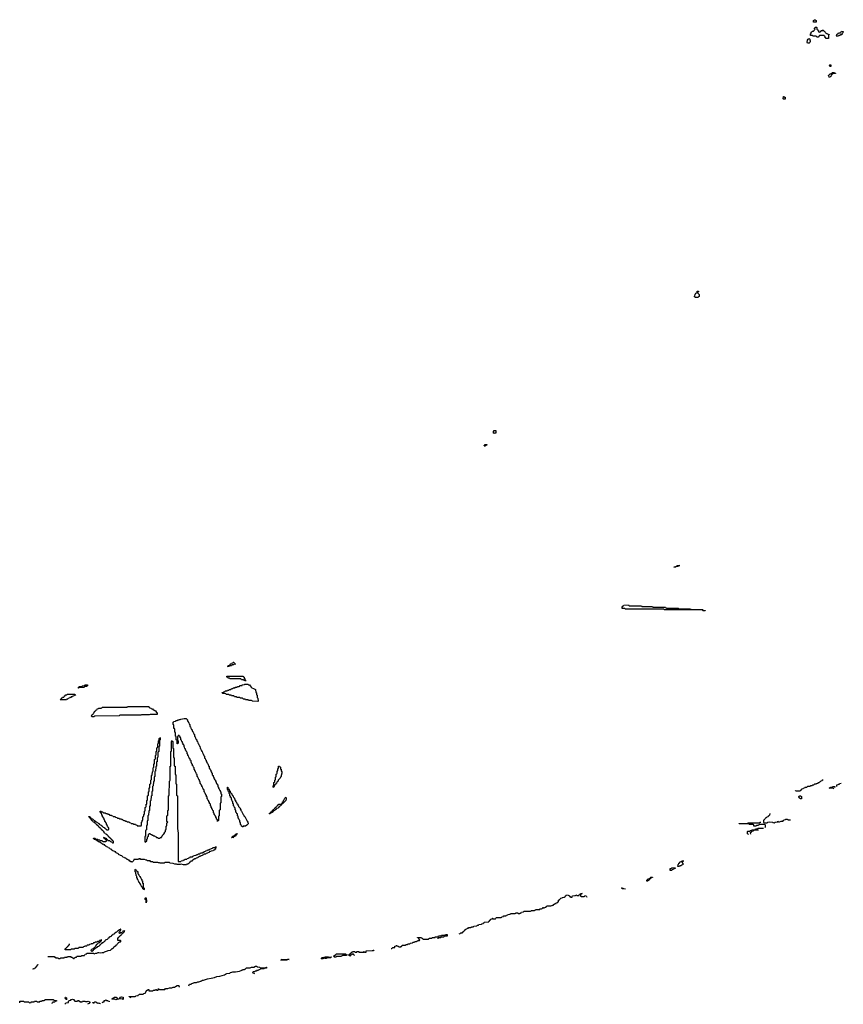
# Model space of a CAD drawing. Header units: inches. Extents: x 2886961 to 3052306, y 543424 to 918523.
# Tile 12 of 117: x 2940906 to 2962154, y 677590 to 702994. Entities that reach past the tile are written whole.
import ezdxf

# ---------------------------------------------------------------- set-up
doc = ezdxf.new("R2010")
doc.units = ezdxf.units.IN
doc.header["$MEASUREMENT"] = 0
for name, color, linetype in [('C9647', 7, 'Continuous'), ('C9648', 7, 'Continuous'), ('C9657', 7, 'Continuous'), ('C9658', 7, 'Continuous'), ('C9659', 7, 'Continuous'), ('C9668', 7, 'Continuous'), ('C9760', 7, 'Continuous')]:
    doc.layers.add(name, color=color, linetype=linetype)

msp = doc.modelspace()

# ---------------------------------------------------------------- linework, layer by layer
at = {"layer": 'C9647', "color": 6}
for points in [[(2941630, 678826), (2941787, 678827), (2941802, 678822), (2941806, 678810), (2941826, 678806), (2941830, 678789), (2941890, 678786), (2941902, 678782), (2941910, 678769), (2941954, 678770), (2941958, 678782), (2941970, 678786), (2942054, 678790), (2942058, 678802), (2942073, 678807), (2942130, 678809), (2942138, 678822), (2942150, 678826), (2942210, 678826), (2942222, 678822), (2942226, 678810), (2942262, 678802), (2942266, 678790), (2942286, 678786), (2942290, 678768), (2942310, 678768), (2942313, 678787), (2942332, 678790), (2942334, 678806), (2942374, 678810), (2942378, 678822), (2942392, 678828), (2942490, 678829), (2942498, 678842), (2942513, 678847), (2942574, 678850), (2942578, 678862), (2942590, 678866), (2942598, 678882), (2942634, 678890), (2942638, 678902), (2942650, 678906), (2942810, 678906), (2942822, 678902), (2942830, 678889), (2942871, 678909), (2942894, 678910), (2942930, 678929), (2942950, 678929), (2942990, 678919), (2943030, 678929), (2943074, 678930), (2943096, 678944), (2943172, 678970), (2943190, 678982), (2943252, 678990), (2943292, 679028), (2943312, 679030), (2943314, 679046), (2943330, 679048), (2943334, 679066), (2943352, 679070), (2943354, 679086), (2943374, 679090), (2943378, 679102), (2943394, 679110), (2943398, 679122), (2943410, 679126), (2943418, 679142), (2943430, 679146), (2943438, 679162), (2943450, 679166), (2943458, 679182), (2943474, 679190), (2943478, 679202), (2943510, 679206), (2943514, 679210), (2943514, 679230), (2943510, 679234), (2943450, 679234), (2943438, 679238), (2943434, 679250), (2943434, 679290), (2943438, 679302), (2943453, 679307), (2943458, 679322), (2943473, 679327), (2943478, 679342), (2943490, 679346), (2943498, 679362), (2943510, 679366), (2943518, 679382), (2943530, 679386), (2943538, 679402), (2943550, 679406), (2943558, 679422), (2943570, 679426), (2943578, 679442), (2943590, 679446), (2943598, 679462), (2943614, 679470), (2943614, 679490), (2943610, 679494), (2943602, 679478), (2943567, 679473), (2943562, 679458), (2943547, 679453), (2943542, 679438), (2943510, 679434), (2943502, 679418), (2943490, 679414), (2943478, 679418), (2943474, 679450), (2943478, 679462), (2943494, 679470), (2943498, 679502), (2943513, 679507), (2943514, 679530), (2943507, 679533), (2943502, 679518), (2943470, 679514), (2943462, 679498), (2943447, 679493), (2943442, 679478), (2943427, 679473), (2943422, 679458), (2943390, 679454), (2943382, 679438), (2943367, 679433), (2943362, 679418), (2943347, 679413), (2943342, 679398), (2943310, 679394), (2943302, 679378), (2943287, 679373), (2943282, 679358), (2943267, 679353), (2943262, 679338), (2943227, 679333), (2943222, 679318), (2943207, 679313), (2943202, 679298), (2943187, 679293), (2943182, 679278), (2943167, 679273), (2943162, 679258), (2943130, 679254), (2943122, 679238), (2943107, 679233), (2943102, 679218), (2943087, 679213), (2943082, 679198), (2943067, 679193), (2943062, 679178), (2943027, 679173), (2943022, 679158), (2943007, 679153), (2943002, 679138), (2942987, 679133), (2942982, 679118), (2942967, 679113), (2942962, 679098), (2942947, 679093), (2942942, 679078), (2942907, 679073), (2942902, 679058), (2942887, 679053), (2942882, 679038), (2942846, 679034), (2942842, 679018), (2942826, 679014), (2942822, 678998), (2942807, 678993), (2942802, 678978), (2942787, 678973), (2942782, 678958), (2942770, 678954), (2942758, 678958), (2942754, 678970), (2942758, 679002), (2942773, 679007), (2942778, 679022), (2942814, 679026), (2942818, 679042), (2942834, 679046), (2942838, 679062), (2942853, 679067), (2942858, 679082), (2942873, 679087), (2942878, 679122), (2942893, 679127), (2942898, 679142), (2942913, 679147), (2942918, 679162), (2942933, 679167), (2942938, 679182), (2942973, 679187), (2942978, 679202), (2942993, 679207), (2942998, 679222), (2943013, 679227), (2943013, 679253), (2943007, 679253), (2943002, 679238), (2942967, 679233), (2942962, 679218), (2942950, 679214), (2942910, 679214), (2942902, 679198), (2942890, 679194), (2942850, 679194), (2942842, 679178), (2942810, 679174), (2942802, 679158), (2942790, 679154), (2942750, 679154), (2942742, 679138), (2942707, 679133), (2942702, 679118), (2942690, 679114), (2942650, 679114), (2942642, 679098), (2942630, 679094), (2942590, 679094), (2942582, 679078), (2942550, 679074), (2942542, 679058), (2942530, 679054), (2942430, 679054), (2942422, 679038), (2942410, 679034), (2942330, 679034), (2942322, 679018), (2942310, 679014), (2942230, 679014), (2942222, 678998), (2942210, 678994), (2942090, 678994), (2942078, 678998), (2942074, 679010), (2942078, 679022), (2942093, 679027), (2942098, 679042), (2942113, 679047), (2942118, 679062), (2942133, 679067), (2942138, 679082), (2942153, 679087), (2942158, 679102), (2942173, 679107), (2942178, 679122), (2942193, 679127), (2942194, 679150)], [(2949426, 678830), (2949422, 678842), (2949410, 678846), (2949402, 678862), (2949386, 678870), (2949422, 678878), (2949426, 678890), (2949442, 678898), (2949446, 678910), (2949466, 678914), (2949470, 678932), (2949486, 678934), (2949490, 678951), (2949550, 678951), (2949558, 678938), (2949590, 678934), (2949602, 678938), (2949606, 678950), (2949649, 678951), (2949654, 678950), (2949658, 678938), (2949673, 678933), (2949730, 678932), (2949770, 678934), (2949782, 678938), (2949786, 678950), (2949791, 678951), (2949798, 678938), (2949830, 678934), (2949842, 678938), (2949846, 678970), (2949850, 678972), (2950000, 678974)], [(2949546, 678850), (2949542, 678862), (2949526, 678870), (2949522, 678882), (2949490, 678886), (2949478, 678882), (2949472, 678868), (2949438, 678862), (2949434, 678850), (2949438, 678838), (2949452, 678832)], [(2941376, 678616), (2941370, 678606), (2941358, 678602), (2941352, 678570), (2941334, 678566), (2941332, 678550), (2941314, 678546), (2941312, 678530), (2941294, 678526), (2941290, 678508), (2941258, 678502), (2941250, 678486), (2941244, 678504)], [(2945269, 678070), (2945290, 678111), (2945327, 678113), (2945346, 678130), (2945396, 678144), (2945406, 678150), (2945468, 678152), (2945506, 678170), (2945530, 678171), (2945577, 678183), (2945592, 678192), (2945608, 678192), (2945626, 678210), (2945650, 678211), (2945750, 678245), (2945850, 678261), (2945930, 678281), (2945990, 678307), (2946070, 678319), (2946187, 678353), (2946218, 678370), (2946250, 678381), (2946325, 678395), (2946348, 678410), (2946382, 678418), (2946406, 678430), (2946470, 678431), (2946577, 678443), (2946619, 678461), (2946634, 678474), (2946646, 678474), (2946650, 678491), (2946708, 678492), (2946722, 678498), (2946730, 678514), (2946742, 678518), (2946746, 678530), (2946850, 678531), (2946886, 678550), (2946949, 678551), (2946990, 678571), (2947014, 678570), (2947038, 678558), (2947094, 678550), (2947098, 678538), (2947110, 678534), (2947247, 678533), (2947262, 678538), (2947266, 678550), (2947274, 678550), (2947274, 678530), (2947270, 678526), (2947230, 678526), (2947218, 678522), (2947210, 678506), (2947130, 678506), (2947118, 678502), (2947110, 678486), (2947078, 678482), (2947070, 678466), (2947030, 678466), (2947018, 678462), (2947013, 678447), (2946978, 678442), (2946970, 678426), (2946930, 678426), (2946918, 678422), (2946914, 678410), (2946918, 678398), (2946950, 678394), (2946962, 678382)], [(2943769, 677749), (2943766, 677766), (2943746, 677770), (2943742, 677782), (2943727, 677787), (2943730, 677794), (2943887, 677793), (2943902, 677798), (2943906, 677810), (2943947, 677813), (2943962, 677818), (2943966, 677830), (2943982, 677838), (2943990, 677851), (2944090, 677854), (2944102, 677858), (2944106, 677870), (2944142, 677878), (2944150, 677894), (2944162, 677898), (2944170, 677934), (2944182, 677938), (2944190, 677954), (2944202, 677958), (2944210, 677974), (2944230, 677974), (2944234, 677970), (2944238, 677938), (2944250, 677934), (2944330, 677934), (2944342, 677938), (2944350, 677954), (2944390, 677954), (2944402, 677958), (2944410, 677974), (2944433, 677973), (2944438, 677958), (2944450, 677954), (2944482, 677958), (2944486, 677990), (2944490, 677994), (2944498, 677978), (2944510, 677974), (2944650, 677974), (2944670, 677994), (2944730, 677994), (2944770, 678012), (2944827, 678013), (2944869, 678031), (2944908, 678032), (2944926, 678050), (2944970, 678072), (2945010, 678071), (2945014, 678050), (2945025, 678045)], [(2943569, 677709), (2943562, 677722), (2943547, 677727), (2943430, 677726), (2943414, 677710), (2943390, 677706), (2943366, 677710), (2943350, 677726), (2943290, 677726), (2943286, 677730), (2943302, 677738), (2943306, 677750), (2943327, 677753), (2943351, 677771), (2943394, 677770), (2943430, 677734), (2943467, 677733), (2943482, 677738), (2943486, 677750), (2943508, 677770), (2943530, 677782), (2943572, 677770), (2943572, 677710)], [(2940906, 677630), (2940907, 677667), (2940911, 677671), (2941010, 677672), (2941018, 677658), (2941033, 677653), (2941130, 677651), (2941153, 677633), (2941170, 677632), (2941202, 677638), (2941206, 677650), (2941267, 677653), (2941282, 677658), (2941286, 677670), (2941291, 677671), (2941350, 677671), (2941358, 677658), (2941370, 677654), (2941410, 677654), (2941422, 677658), (2941426, 677670), (2941468, 677672), (2941482, 677678), (2941486, 677690), (2941529, 677691), (2941570, 677711), (2941771, 677711), (2941793, 677693), (2941854, 677690), (2941853, 677667), (2941818, 677662), (2941810, 677646), (2941770, 677646), (2941758, 677642), (2941753, 677627), (2941738, 677622), (2941734, 677610)], [(2942070, 677594), (2942109, 677631), (2942147, 677633), (2942162, 677638), (2942166, 677670), (2942182, 677678), (2942186, 677690), (2942226, 677694), (2942228, 677710), (2942249, 677711), (2942270, 677722), (2942292, 677710), (2942330, 677672), (2942387, 677673), (2942402, 677678), (2942406, 677690), (2942430, 677691), (2942434, 677674), (2942454, 677670), (2942458, 677658), (2942473, 677653), (2942507, 677653), (2942522, 677658), (2942530, 677671), (2942590, 677671), (2942602, 677662), (2942650, 677662), (2942671, 677671), (2942710, 677654), (2942714, 677650), (2942714, 677630), (2942698, 677622), (2942694, 677610), (2942670, 677606), (2942654, 677590)], [(2942826, 677610), (2942822, 677622), (2942790, 677626), (2942787, 677633), (2942830, 677634), (2942846, 677650), (2942870, 677651), (2942892, 677632), (2942914, 677630), (2942918, 677618), (2942930, 677614), (2942942, 677618), (2942950, 677632), (2942958, 677618), (2942991, 677611)], [(2943046, 677630), (2943050, 677652), (2943082, 677658), (2943088, 677690), (2943110, 677692), (2943130, 677702), (2943152, 677692), (2943174, 677690), (2943178, 677678), (2943213, 677673), (2943214, 677650)]]:
    msp.add_lwpolyline(points, dxfattribs=at)
for points in [[(2948810, 678768), (2948789, 678769), (2948770, 678778), (2948744, 678776), (2948727, 678767), (2948690, 678766), (2948686, 678770), (2948698, 678782), (2948698, 678790), (2948710, 678798), (2948790, 678819), (2948830, 678819), (2948870, 678811), (2948954, 678810), (2948938, 678802), (2948932, 678788), (2948853, 678787)], [(2949330, 678846), (2949233, 678847), (2949218, 678842), (2949210, 678826), (2949090, 678826), (2949078, 678822), (2949070, 678808), (2949028, 678808), (2949006, 678830), (2949062, 678878), (2949070, 678891), (2949290, 678895), (2949314, 678890), (2949332, 678872), (2949354, 678870), (2949338, 678862)], [(2947650, 678726), (2947646, 678730), (2947666, 678734), (2947670, 678751), (2947854, 678750), (2947850, 678746), (2947818, 678742), (2947810, 678728)], [(2942110, 677709), (2942102, 677722), (2942086, 677730), (2942082, 677742), (2942068, 677750), (2942082, 677758), (2942086, 677770), (2942094, 677770), (2942098, 677758), (2942110, 677754)]]:
    msp.add_lwpolyline(points, close=True, dxfattribs=at)
at = {"layer": 'C9648', "color": 6}
for points in [[(2946270, 686306), (2946266, 686310), (2946282, 686318), (2946287, 686333), (2946322, 686338), (2946327, 686353), (2946342, 686358), (2946347, 686373), (2946362, 686378), (2946367, 686393), (2946402, 686398), (2946410, 686414), (2946430, 686414), (2946438, 686398), (2946450, 686394), (2946458, 686378), (2946474, 686370), (2946470, 686366), (2946438, 686362), (2946430, 686346), (2946390, 686346), (2946378, 686342), (2946370, 686326), (2946330, 686326), (2946318, 686322), (2946310, 686306)], [(2946730, 685926), (2946722, 685942), (2946687, 685947), (2946682, 685962), (2946670, 685966), (2946630, 685966), (2946622, 685982), (2946610, 685986), (2946330, 685986), (2946322, 686002), (2946287, 686007), (2946282, 686022), (2946247, 686027), (2946246, 686050), (2946250, 686054), (2946667, 686053), (2946674, 686050), (2946678, 686038), (2946694, 686030), (2946698, 685998), (2946710, 685994), (2946718, 685958), (2946730, 685954)], [(2942430, 685746), (2942426, 685750), (2942426, 685770), (2942442, 685778), (2942446, 685790), (2942507, 685793), (2942522, 685798), (2942526, 685810), (2942567, 685813), (2942582, 685818), (2942590, 685831), (2942650, 685834), (2942654, 685830), (2942653, 685807), (2942638, 685802), (2942630, 685786), (2942590, 685786), (2942578, 685782), (2942570, 685766), (2942450, 685766), (2942438, 685762)], [(2947050, 685406), (2946910, 685408), (2946902, 685422), (2946890, 685426), (2946810, 685426), (2946802, 685442), (2946790, 685446), (2946730, 685446), (2946722, 685462), (2946710, 685466), (2946670, 685466), (2946662, 685482), (2946650, 685486), (2946590, 685486), (2946582, 685502), (2946570, 685506), (2946510, 685506), (2946502, 685522), (2946490, 685526), (2946450, 685526), (2946442, 685542), (2946430, 685546), (2946370, 685546), (2946362, 685562), (2946350, 685566), (2946310, 685566), (2946302, 685582), (2946290, 685586), (2946230, 685586), (2946222, 685602), (2946210, 685606), (2946150, 685606), (2946142, 685622), (2946126, 685630), (2946130, 685634), (2946162, 685638), (2946170, 685654), (2946202, 685658), (2946210, 685674), (2946250, 685674), (2946262, 685678), (2946270, 685694), (2946302, 685698), (2946310, 685714), (2946350, 685714), (2946362, 685718), (2946370, 685734), (2946402, 685738), (2946410, 685752), (2946450, 685754), (2946462, 685758), (2946468, 685772), (2946510, 685774), (2946522, 685778), (2946528, 685792), (2946570, 685794), (2946582, 685798), (2946588, 685812), (2946630, 685814), (2946642, 685818), (2946648, 685832), (2946702, 685838), (2946710, 685854), (2946788, 685852), (2946815, 685835), (2946831, 685830), (2946850, 685811), (2946874, 685774), (2946897, 685757), (2946934, 685734), (2946954, 685730), (2946990, 685711), (2946994, 685634), (2947011, 685630), (2947018, 685578), (2947032, 685570), (2947034, 685510), (2947038, 685498), (2947052, 685490), (2947054, 685410)], [(2941950, 685446), (2941946, 685450), (2941962, 685458), (2941966, 685470), (2941986, 685474), (2941988, 685490), (2942006, 685494), (2942010, 685512), (2942042, 685518), (2942050, 685534), (2942062, 685538), (2942066, 685550), (2942086, 685554), (2942090, 685572), (2942122, 685578), (2942130, 685592), (2942330, 685594), (2942338, 685578), (2942353, 685573), (2942350, 685566), (2942318, 685562), (2942310, 685546), (2942278, 685542), (2942270, 685526), (2942238, 685522), (2942230, 685506), (2942198, 685502), (2942190, 685486), (2942158, 685482), (2942150, 685466), (2942118, 685462), (2942110, 685446)], [(2942830, 685008), (2942768, 685008), (2942762, 685022), (2942746, 685030), (2942762, 685038), (2942767, 685053), (2942782, 685058), (2942787, 685073), (2942802, 685078), (2942807, 685093), (2942822, 685098), (2942827, 685133), (2942842, 685138), (2942847, 685153), (2942862, 685158), (2942867, 685173), (2942882, 685178), (2942887, 685193), (2942902, 685198), (2942907, 685213), (2942942, 685218), (2942950, 685234), (2943010, 685234), (2943022, 685238), (2943030, 685254), (2943670, 685254), (2943682, 685258), (2943690, 685274), (2944227, 685273), (2944234, 685270), (2944238, 685258), (2944254, 685250), (2944258, 685238), (2944290, 685232), (2944298, 685218), (2944312, 685212), (2944334, 685210), (2944352, 685192), (2944370, 685191), (2944391, 685171), (2944410, 685162), (2944439, 685119), (2944451, 685110), (2944454, 685070), (2944270, 685068), (2944250, 685058), (2944050, 685058), (2944030, 685049), (2943490, 685046), (2943478, 685042), (2943470, 685029), (2942850, 685026), (2942838, 685022)], [(2946010, 682306), (2946006, 682310), (2946006, 682350), (2946002, 682362), (2945987, 682367), (2945982, 682402), (2945967, 682407), (2945962, 682442), (2945947, 682447), (2945942, 682482), (2945927, 682487), (2945922, 682522), (2945906, 682530), (2945906, 682570), (2945902, 682582), (2945887, 682587), (2945882, 682622), (2945867, 682627), (2945862, 682662), (2945847, 682667), (2945842, 682702), (2945826, 682710), (2945826, 682750), (2945822, 682762), (2945807, 682767), (2945802, 682802), (2945787, 682807), (2945782, 682842), (2945767, 682847), (2945762, 682882), (2945746, 682890), (2945746, 682930), (2945742, 682942), (2945727, 682947), (2945722, 682982), (2945707, 682987), (2945702, 683022), (2945687, 683027), (2945682, 683062), (2945666, 683070), (2945666, 683110), (2945662, 683122), (2945647, 683127), (2945642, 683162), (2945627, 683167), (2945622, 683202), (2945607, 683207), (2945602, 683242), (2945587, 683247), (2945582, 683282), (2945566, 683290), (2945566, 683330), (2945562, 683342), (2945547, 683347), (2945542, 683382), (2945527, 683387), (2945522, 683422), (2945507, 683427), (2945502, 683462), (2945486, 683470), (2945486, 683510), (2945482, 683522), (2945467, 683527), (2945462, 683562), (2945447, 683567), (2945442, 683602), (2945427, 683607), (2945422, 683642), (2945406, 683650), (2945406, 683690), (2945402, 683702), (2945387, 683707), (2945382, 683742), (2945367, 683747), (2945362, 683782), (2945347, 683787), (2945342, 683822), (2945326, 683830), (2945326, 683870), (2945322, 683882), (2945307, 683887), (2945302, 683922), (2945287, 683927), (2945282, 683962), (2945267, 683967), (2945262, 684002), (2945246, 684010), (2945242, 684042), (2945226, 684050), (2945226, 684090), (2945222, 684102), (2945207, 684107), (2945202, 684142), (2945187, 684147), (2945182, 684182), (2945167, 684187), (2945162, 684222), (2945146, 684230), (2945146, 684270), (2945142, 684282), (2945127, 684287), (2945122, 684322), (2945107, 684327), (2945102, 684362), (2945087, 684367), (2945082, 684402), (2945066, 684410), (2945066, 684450), (2945062, 684462), (2945047, 684467), (2945042, 684502), (2945027, 684507), (2945022, 684522), (2945010, 684526), (2944998, 684522), (2944993, 684507), (2944978, 684502), (2944974, 684490), (2944974, 684410), (2944978, 684398), (2944994, 684390), (2944994, 684330), (2944978, 684322), (2944973, 684307), (2944966, 684310), (2944966, 684390), (2944962, 684402), (2944946, 684410), (2944946, 684490), (2944942, 684502), (2944926, 684510), (2944926, 684590), (2944922, 684602), (2944906, 684610), (2944906, 684690), (2944902, 684702), (2944886, 684710), (2944886, 684790), (2944882, 684802), (2944866, 684810), (2944866, 684870), (2944882, 684878), (2944886, 684890), (2944922, 684898), (2944930, 684912), (2944970, 684914), (2944982, 684918), (2944986, 684930), (2945009, 684931), (2945030, 684942), (2945050, 684942), (2945066, 684950), (2945150, 684965), (2945200, 684960), (2945214, 684950), (2945218, 684938), (2945234, 684930), (2945238, 684898), (2945254, 684890), (2945258, 684858), (2945270, 684854), (2945278, 684818), (2945292, 684812), (2945298, 684758), (2945314, 684750), (2945318, 684718), (2945334, 684710), (2945338, 684678), (2945354, 684670), (2945358, 684638), (2945374, 684630), (2945378, 684598), (2945390, 684594), (2945398, 684558), (2945412, 684552), (2945418, 684498), (2945434, 684490), (2945438, 684458), (2945454, 684450), (2945458, 684418), (2945474, 684410), (2945478, 684378), (2945494, 684370), (2945498, 684338), (2945514, 684330), (2945518, 684298), (2945530, 684294), (2945538, 684258), (2945552, 684252), (2945558, 684198), (2945574, 684190), (2945578, 684158), (2945594, 684150), (2945598, 684118), (2945614, 684110), (2945618, 684078), (2945634, 684070), (2945638, 684038), (2945650, 684034), (2945658, 683998), (2945672, 683992), (2945678, 683938), (2945694, 683930), (2945698, 683898), (2945714, 683890), (2945718, 683858), (2945734, 683850), (2945738, 683818), (2945754, 683810), (2945758, 683778), (2945770, 683774), (2945778, 683738), (2945792, 683732), (2945798, 683678), (2945814, 683670), (2945818, 683638), (2945834, 683630), (2945834, 683610), (2945838, 683598), (2945854, 683590), (2945858, 683558), (2945874, 683550), (2945874, 683510), (2945878, 683498), (2945894, 683490), (2945898, 683458), (2945914, 683450), (2945918, 683418), (2945934, 683410), (2945934, 683390), (2945938, 683378), (2945954, 683370), (2945958, 683338), (2945974, 683330), (2945978, 683298), (2945994, 683290), (2945998, 683258), (2946014, 683250), (2946014, 683210), (2946018, 683198), (2946034, 683190), (2946038, 683158), (2946054, 683150), (2946058, 683118), (2946074, 683110), (2946078, 683078), (2946094, 683070), (2946094, 683030), (2946098, 683018), (2946114, 683010), (2946114, 682950), (2946098, 682942), (2946094, 682930), (2946094, 682790), (2946078, 682782), (2946074, 682770), (2946074, 682610), (2946058, 682602), (2946054, 682590), (2946054, 682450), (2946038, 682442), (2946034, 682430), (2946034, 682330), (2946018, 682322)], [(2944150, 681774), (2944162, 681778), (2944167, 681793), (2944182, 681798), (2944186, 681810), (2944186, 681850), (2944202, 681858), (2944206, 681870), (2944206, 681910), (2944222, 681918), (2944226, 681930), (2944226, 681970), (2944242, 681978), (2944250, 681994), (2944270, 681994), (2944278, 681978), (2944313, 681973), (2944318, 681958), (2944350, 681954), (2944358, 681938), (2944390, 681934), (2944398, 681918), (2944430, 681914), (2944438, 681898), (2944470, 681894), (2944478, 681878), (2944490, 681874), (2944510, 681874), (2944522, 681878), (2944530, 681894), (2944562, 681898), (2944567, 681913), (2944582, 681918), (2944587, 681953), (2944602, 681958), (2944607, 681973), (2944622, 681978), (2944627, 681993), (2944642, 681998), (2944646, 682030), (2944662, 682038), (2944666, 682050), (2944666, 682090), (2944682, 682098), (2944686, 682110), (2944686, 682190), (2944702, 682198), (2944706, 682210), (2944706, 682270), (2944722, 682278), (2944726, 682290), (2944722, 682302), (2944706, 682310), (2944706, 682450), (2944722, 682458), (2944726, 682470), (2944726, 682590), (2944742, 682598), (2944746, 682610), (2944746, 682930), (2944748, 682972), (2944762, 682978), (2944766, 682990), (2944768, 683350), (2944782, 683358), (2944786, 683370), (2944788, 683730), (2944802, 683738), (2944806, 683750), (2944808, 684110), (2944822, 684118), (2944826, 684130), (2944826, 684350), (2944830, 684394), (2944838, 684378), (2944854, 684370), (2944854, 684210), (2944858, 684198), (2944874, 684190), (2944874, 683970), (2944878, 683958), (2944894, 683950), (2944894, 683750), (2944898, 683738), (2944914, 683730), (2944914, 683530), (2944918, 683518), (2944934, 683510), (2944934, 683290), (2944938, 683278), (2944954, 683270), (2944954, 682990), (2944958, 682978), (2944974, 682970), (2944974, 682110), (2944982, 682090), (2944982, 682050), (2944991, 682030), (2944991, 681330), (2944993, 681293), (2944998, 681278), (2945013, 681273), (2945047, 681273), (2945062, 681278), (2945068, 681292), (2945122, 681298), (2945130, 681314), (2945162, 681318), (2945168, 681332), (2945222, 681338), (2945230, 681354), (2945262, 681358), (2945266, 681370), (2945302, 681378), (2945308, 681392), (2945350, 681394), (2945362, 681398), (2945370, 681414), (2945402, 681418), (2945408, 681432), (2945462, 681438), (2945470, 681454), (2945502, 681458), (2945510, 681474), (2945550, 681474), (2945562, 681478), (2945570, 681494), (2945610, 681494), (2945622, 681498), (2945627, 681513), (2945662, 681518), (2945667, 681533), (2945702, 681538), (2945707, 681553), (2945742, 681558), (2945750, 681574), (2945790, 681574), (2945802, 681578), (2945807, 681593), (2945842, 681598), (2945847, 681613), (2945882, 681618), (2945890, 681634), (2945930, 681634), (2945942, 681638), (2945950, 681654), (2945970, 681654), (2945974, 681650), (2945970, 681626), (2945958, 681622), (2945954, 681610), (2945954, 681590), (2945934, 681586), (2945930, 681569), (2945912, 681568), (2945898, 681562), (2945890, 681548), (2945838, 681542), (2945834, 681530), (2945798, 681522), (2945790, 681508), (2945758, 681502), (2945750, 681486), (2945718, 681482), (2945710, 681466), (2945670, 681466), (2945658, 681462), (2945650, 681446), (2945618, 681442), (2945610, 681426), (2945578, 681422), (2945570, 681406), (2945538, 681402), (2945530, 681386), (2945510, 681386), (2945498, 681382), (2945490, 681366), (2945458, 681362), (2945450, 681346), (2945418, 681342), (2945410, 681326), (2945378, 681322), (2945373, 681307), (2945358, 681302), (2945353, 681287), (2945318, 681282), (2945313, 681267), (2945298, 681262), (2945293, 681247), (2945278, 681242), (2945274, 681230), (2945258, 681222), (2945254, 681210), (2945218, 681202), (2945210, 681188), (2945130, 681189), (2945070, 681208), (2945050, 681198), (2944970, 681198), (2944950, 681208), (2944910, 681209), (2944867, 681227), (2944789, 681229), (2944782, 681242), (2944770, 681246), (2944653, 681247), (2944630, 681229), (2944530, 681229), (2944516, 681236), (2944490, 681238), (2944467, 681247), (2944351, 681249), (2944346, 681250), (2944342, 681262), (2944327, 681267), (2944290, 681269), (2944270, 681288), (2944206, 681290), (2944188, 681308), (2944166, 681310), (2944130, 681328), (2944032, 681328), (2944026, 681330), (2944022, 681342), (2944010, 681346), (2943978, 681342), (2943970, 681329), (2943854, 681326), (2943852, 681310), (2943838, 681302), (2943830, 681286), (2943812, 681268), (2943808, 681248), (2943802, 681262), (2943766, 681270), (2943762, 681282), (2943750, 681286), (2943730, 681306), (2943710, 681306), (2943690, 681326), (2943666, 681330), (2943662, 681342), (2943650, 681346), (2943642, 681362), (2943610, 681368), (2943602, 681382), (2943566, 681390), (2943562, 681402), (2943546, 681410), (2943542, 681422), (2943510, 681428), (2943502, 681442), (2943466, 681450), (2943462, 681462), (2943450, 681466), (2943442, 681482), (2943406, 681490), (2943402, 681502), (2943390, 681506), (2943382, 681522), (2943350, 681526), (2943342, 681542), (2943306, 681550), (2943302, 681562), (2943286, 681570), (2943282, 681582), (2943246, 681590), (2943242, 681602), (2943230, 681606), (2943222, 681622), (2943190, 681626), (2943182, 681642), (2943146, 681650), (2943142, 681662), (2943130, 681666), (2943122, 681682), (2943106, 681690), (2943102, 681702), (2943070, 681706), (2943062, 681722), (2943050, 681726), (2943030, 681726), (2943022, 681742), (2943006, 681750), (2943002, 681762), (2942970, 681766), (2942962, 681782), (2942950, 681786), (2942930, 681786), (2942922, 681802), (2942906, 681810), (2942902, 681822), (2942870, 681826), (2942862, 681842), (2942850, 681846), (2942830, 681846), (2942822, 681862), (2942806, 681870), (2942806, 681874), (2942850, 681874), (2942858, 681858), (2942870, 681854), (2942910, 681854), (2942918, 681838), (2942930, 681834), (2942970, 681834), (2942978, 681818), (2942990, 681814), (2943030, 681814), (2943038, 681798), (2943050, 681794), (2943130, 681794), (2943142, 681798), (2943146, 681810), (2943142, 681822), (2943127, 681827), (2943122, 681842), (2943107, 681847), (2943102, 681862), (2943087, 681867), (2943082, 681882), (2943066, 681890), (2943070, 681894), (2943090, 681894), (2943098, 681878), (2943133, 681873), (2943138, 681858), (2943153, 681853), (2943158, 681838), (2943173, 681833), (2943178, 681818), (2943190, 681814), (2943230, 681814), (2943238, 681798), (2943253, 681793), (2943258, 681778), (2943290, 681774), (2943298, 681758), (2943310, 681754), (2943322, 681758), (2943326, 681770), (2943322, 681802), (2943307, 681807), (2943302, 681822), (2943287, 681827), (2943282, 681842), (2943267, 681847), (2943262, 681862), (2943247, 681867), (2943242, 681882), (2943227, 681887), (2943222, 681902), (2943207, 681907), (2943202, 681922), (2943187, 681927), (2943182, 681942), (2943167, 681947), (2943162, 681962), (2943147, 681967), (2943142, 681982), (2943107, 681987), (2943102, 682002), (2943086, 682010), (2943082, 682042), (2943067, 682047), (2943062, 682062), (2943047, 682067), (2943042, 682082), (2943027, 682087), (2943022, 682102), (2943007, 682107), (2943002, 682122), (2942987, 682127), (2942982, 682142), (2942967, 682147), (2942962, 682162), (2942947, 682167), (2942942, 682182), (2942927, 682187), (2942922, 682202), (2942907, 682207), (2942902, 682222), (2942887, 682227), (2942882, 682242), (2942867, 682247), (2942862, 682262), (2942847, 682267), (2942842, 682282), (2942810, 682286), (2942802, 682302), (2942790, 682306), (2942782, 682322), (2942770, 682326), (2942762, 682342), (2942746, 682350), (2942742, 682382), (2942727, 682387), (2942722, 682402), (2942707, 682407), (2942702, 682422), (2942686, 682430), (2942686, 682434), (2942713, 682433), (2942718, 682418), (2942733, 682413), (2942738, 682398), (2942753, 682393), (2942758, 682378), (2942793, 682373), (2942798, 682358), (2942813, 682353), (2942818, 682338), (2942833, 682333), (2942838, 682318), (2942870, 682314), (2942878, 682298), (2942893, 682293), (2942898, 682278), (2942933, 682273), (2942938, 682258), (2942953, 682253), (2942958, 682238), (2942973, 682233), (2942978, 682218), (2943013, 682213), (2943018, 682198), (2943033, 682193), (2943038, 682178), (2943053, 682173), (2943058, 682158), (2943093, 682153), (2943098, 682138), (2943113, 682133), (2943118, 682118), (2943133, 682113), (2943138, 682098), (2943150, 682094), (2943190, 682094), (2943202, 682098), (2943206, 682130), (2943202, 682142), (2943186, 682150), (2943182, 682182), (2943166, 682190), (2943162, 682222), (2943146, 682230), (2943142, 682262), (2943126, 682270), (2943122, 682302), (2943106, 682310), (2943102, 682342), (2943086, 682350), (2943082, 682382), (2943066, 682390), (2943062, 682422), (2943046, 682430), (2943042, 682462), (2943026, 682470), (2943022, 682502), (2943006, 682510), (2943002, 682542), (2942986, 682550), (2942986, 682570), (2942990, 682574), (2943010, 682574), (2943018, 682558), (2943053, 682553), (2943058, 682538), (2943070, 682534), (2943110, 682534), (2943118, 682518), (2943130, 682514), (2943170, 682514), (2943178, 682498), (2943213, 682493), (2943218, 682478), (2943230, 682474), (2943270, 682474), (2943278, 682458), (2943313, 682453), (2943318, 682438), (2943330, 682434), (2943370, 682434), (2943378, 682418), (2943413, 682413), (2943418, 682398), (2943430, 682394), (2943470, 682394), (2943478, 682378), (2943490, 682374), (2943530, 682374), (2943538, 682358), (2943570, 682354), (2943578, 682338), (2943590, 682334), (2943630, 682334), (2943638, 682318), (2943673, 682313), (2943678, 682298), (2943690, 682294), (2943730, 682294), (2943738, 682278), (2943773, 682273), (2943778, 682258), (2943790, 682254), (2943830, 682254), (2943838, 682238), (2943850, 682234), (2943890, 682234), (2943898, 682218), (2943933, 682213), (2943938, 682198), (2943950, 682194), (2944030, 682194), (2944042, 682198), (2944046, 682210), (2944046, 682290), (2944062, 682298), (2944066, 682330), (2944082, 682338), (2944086, 682350), (2944086, 682430), (2944102, 682438), (2944106, 682450), (2944106, 682490), (2944122, 682498), (2944126, 682510), (2944126, 682570), (2944142, 682578), (2944146, 682590), (2944146, 682670), (2944162, 682678), (2944166, 682690), (2944166, 682750), (2944182, 682758), (2944186, 682770), (2944186, 682850), (2944202, 682858), (2944206, 682870), (2944206, 682970), (2944222, 682978), (2944226, 682990), (2944226, 683070), (2944242, 683078), (2944246, 683090), (2944247, 683167), (2944250, 683174), (2944262, 683178), (2944266, 683190), (2944266, 683270), (2944282, 683278), (2944286, 683290), (2944286, 683370), (2944302, 683378), (2944306, 683390), (2944308, 683490), (2944322, 683498), (2944326, 683510), (2944328, 683590), (2944342, 683598), (2944346, 683610), (2944348, 683692), (2944362, 683698), (2944366, 683710), (2944367, 683787), (2944370, 683794), (2944382, 683798), (2944386, 683810), (2944388, 683910), (2944402, 683918), (2944406, 683930), (2944408, 684010), (2944422, 684018), (2944426, 684030), (2944428, 684110), (2944442, 684118), (2944446, 684130), (2944448, 684210), (2944462, 684218), (2944466, 684230), (2944468, 684310), (2944482, 684318), (2944486, 684330), (2944488, 684390), (2944502, 684398), (2944506, 684410), (2944506, 684450), (2944522, 684458), (2944530, 684474), (2944534, 684470), (2944534, 684410), (2944518, 684402), (2944514, 684390), (2944514, 684250), (2944498, 684242), (2944494, 684230), (2944493, 684113), (2944490, 684106), (2944478, 684102), (2944474, 684090), (2944473, 683973), (2944470, 683966), (2944458, 683962), (2944454, 683950), (2944452, 683848), (2944438, 683842), (2944434, 683830), (2944433, 683733), (2944430, 683726), (2944418, 683722), (2944414, 683710), (2944413, 683613), (2944410, 683606), (2944398, 683602), (2944394, 683590), (2944393, 683473), (2944390, 683466), (2944378, 683462), (2944374, 683450), (2944372, 683348), (2944358, 683342), (2944354, 683330), (2944353, 683233), (2944350, 683226), (2944338, 683222), (2944334, 683210), (2944333, 683093), (2944330, 683086), (2944318, 683082), (2944314, 683070), (2944313, 682973), (2944310, 682966), (2944298, 682962), (2944294, 682950), (2944293, 682853), (2944290, 682846), (2944278, 682842), (2944274, 682830), (2944273, 682713), (2944270, 682706), (2944258, 682702), (2944254, 682690), (2944253, 682593), (2944250, 682586), (2944238, 682582), (2944234, 682570), (2944232, 682468), (2944218, 682462), (2944214, 682450), (2944214, 682330), (2944198, 682322), (2944194, 682310), (2944194, 682210), (2944178, 682202), (2944174, 682190), (2944174, 682090), (2944158, 682082), (2944154, 682070), (2944154, 681930), (2944138, 681922), (2944134, 681910), (2944134, 681790), (2944138, 681778)], [(2947450, 683186), (2947446, 683190), (2947446, 683230), (2947462, 683238), (2947466, 683250), (2947466, 683310), (2947482, 683318), (2947486, 683330), (2947486, 683370), (2947502, 683378), (2947506, 683390), (2947506, 683450), (2947522, 683458), (2947526, 683470), (2947526, 683530), (2947542, 683538), (2947546, 683550), (2947546, 683610), (2947562, 683618), (2947566, 683630), (2947566, 683670), (2947582, 683678), (2947586, 683690), (2947586, 683730), (2947590, 683734), (2947610, 683732), (2947614, 683714), (2947632, 683710), (2947634, 683670), (2947638, 683658), (2947650, 683654), (2947653, 683613), (2947671, 683590), (2947671, 683550), (2947651, 683490), (2947651, 683470), (2947644, 683456), (2947632, 683448), (2947630, 683428), (2947574, 683370), (2947570, 683346), (2947558, 683342), (2947550, 683326), (2947538, 683322), (2947531, 683289), (2947514, 683286), (2947510, 683266), (2947498, 683262), (2947490, 683246), (2947478, 683242), (2947470, 683206), (2947458, 683202)], [(2946647, 682167), (2946642, 682182), (2946626, 682190), (2946622, 682222), (2946606, 682230), (2946606, 682270), (2946602, 682282), (2946586, 682290), (2946586, 682330), (2946582, 682342), (2946567, 682347), (2946562, 682382), (2946546, 682390), (2946546, 682430), (2946542, 682442), (2946526, 682450), (2946526, 682490), (2946522, 682502), (2946507, 682507), (2946502, 682542), (2946486, 682550), (2946486, 682590), (2946482, 682602), (2946466, 682610), (2946466, 682650), (2946462, 682662), (2946447, 682667), (2946442, 682702), (2946426, 682710), (2946426, 682750), (2946422, 682762), (2946406, 682770), (2946406, 682810), (2946402, 682822), (2946387, 682827), (2946382, 682862), (2946366, 682870), (2946366, 682910), (2946362, 682922), (2946347, 682927), (2946342, 682962), (2946326, 682970), (2946326, 683010), (2946322, 683022), (2946306, 683030), (2946306, 683070), (2946302, 683082), (2946287, 683087), (2946282, 683122), (2946266, 683130), (2946266, 683194), (2946274, 683190), (2946278, 683158), (2946290, 683154), (2946298, 683138), (2946310, 683134), (2946318, 683098), (2946334, 683090), (2946338, 683058), (2946350, 683054), (2946358, 683038), (2946370, 683034), (2946378, 682998), (2946390, 682994), (2946394, 682974), (2946411, 682970), (2946412, 682952), (2946418, 682938), (2946430, 682934), (2946438, 682898), (2946452, 682890), (2946458, 682858), (2946470, 682854), (2946473, 682833), (2946490, 682814), (2946494, 682794), (2946511, 682790), (2946512, 682772), (2946530, 682754), (2946532, 682732), (2946550, 682714), (2946554, 682690), (2946591, 682650), (2946592, 682630), (2946611, 682610), (2946612, 682592), (2946630, 682574), (2946671, 682491), (2946691, 682470), (2946692, 682452), (2946710, 682434), (2946771, 682311), (2946791, 682290), (2946798, 682250), (2946770, 682215), (2946730, 682190), (2946674, 682186), (2946670, 682169)], [(2947350, 682506), (2947346, 682510), (2947362, 682518), (2947367, 682533), (2947382, 682538), (2947387, 682553), (2947402, 682558), (2947407, 682573), (2947422, 682578), (2947427, 682593), (2947442, 682598), (2947447, 682613), (2947462, 682618), (2947467, 682633), (2947482, 682638), (2947487, 682653), (2947502, 682658), (2947507, 682673), (2947522, 682678), (2947527, 682693), (2947542, 682698), (2947547, 682713), (2947562, 682718), (2947567, 682733), (2947582, 682738), (2947587, 682753), (2947650, 682754), (2947662, 682758), (2947667, 682773), (2947682, 682778), (2947688, 682812), (2947702, 682818), (2947708, 682850), (2947720, 682860), (2947749, 682911), (2947770, 682932), (2947781, 682890), (2947770, 682849), (2947730, 682808), (2947714, 682806), (2947710, 682786), (2947698, 682782), (2947694, 682770), (2947678, 682762), (2947670, 682746), (2947658, 682742), (2947650, 682726), (2947638, 682722), (2947634, 682710), (2947614, 682706), (2947612, 682690), (2947594, 682686), (2947590, 682666), (2947578, 682662), (2947574, 682650), (2947538, 682642), (2947534, 682630), (2947518, 682622), (2947514, 682610), (2947494, 682606), (2947490, 682588), (2947458, 682582), (2947454, 682570), (2947438, 682562), (2947434, 682550), (2947414, 682546), (2947410, 682528), (2947378, 682522), (2947370, 682506)], [(2946410, 681889), (2946366, 681890), (2946382, 681898), (2946390, 681914), (2946402, 681918), (2946406, 681930), (2946430, 681934), (2946490, 681992), (2946514, 681994), (2946510, 681969), (2946498, 681962), (2946491, 681950), (2946477, 681943), (2946470, 681929), (2946455, 681925), (2946450, 681918), (2946442, 681918), (2946427, 681907), (2946413, 681907)], [(2944110, 680546), (2944102, 680562), (2944087, 680567), (2944082, 680602), (2944067, 680607), (2944062, 680622), (2944047, 680627), (2944042, 680662), (2944026, 680670), (2944022, 680702), (2944007, 680707), (2944002, 680722), (2943987, 680727), (2943982, 680762), (2943967, 680767), (2943962, 680802), (2943946, 680810), (2943942, 680842), (2943928, 680848), (2943926, 680890), (2943922, 680902), (2943908, 680910), (2943906, 680990), (2943902, 681002), (2943888, 681010), (2943886, 681070), (2943890, 681074), (2943898, 681058), (2943910, 681054), (2943918, 681038), (2943930, 681034), (2943938, 681018), (2943950, 681014), (2943954, 680970), (2943958, 680958), (2943974, 680950), (2943978, 680918), (2943990, 680914), (2943998, 680898), (2944014, 680890), (2944018, 680858), (2944032, 680850), (2944038, 680818), (2944054, 680810), (2944058, 680778), (2944072, 680772), (2944074, 680730), (2944078, 680718), (2944090, 680714), (2944092, 680708), (2944094, 680610), (2944098, 680598), (2944110, 680594), (2944113, 680587), (2944114, 680550)], [(2944170, 680206), (2944166, 680210), (2944166, 680270), (2944162, 680282), (2944146, 680290), (2944146, 680330), (2944150, 680334), (2944170, 680334), (2944173, 680327), (2944174, 680250)]]:
    msp.add_lwpolyline(points, close=True, dxfattribs=at)
at = {"layer": 'C9657', "color": 6}
for points in [[(2952246, 679410), (2952267, 679413), (2952290, 679431), (2952326, 679434), (2952328, 679450), (2952346, 679454), (2952348, 679470), (2952367, 679473), (2952369, 679490), (2952387, 679493), (2952390, 679512), (2952406, 679514), (2952408, 679530), (2952442, 679538), (2952450, 679554), (2952482, 679558), (2952486, 679570), (2952547, 679573), (2952562, 679578), (2952566, 679590), (2952608, 679592), (2952622, 679598), (2952626, 679610), (2952687, 679613), (2952702, 679618), (2952706, 679630), (2952746, 679634), (2952750, 679651), (2952822, 679658), (2952826, 679670), (2952866, 679674), (2952868, 679690), (2952886, 679694), (2952890, 679711), (2953006, 679714), (2953008, 679730), (2953026, 679734), (2953030, 679754), (2953042, 679758), (2953048, 679772), (2953049, 679790), (2953087, 679793), (2953102, 679798), (2953106, 679810), (2953114, 679810), (2953118, 679798), (2953130, 679794), (2953170, 679794), (2953182, 679798), (2953186, 679810), (2953202, 679818), (2953206, 679830), (2953209, 679831), (2953330, 679834), (2953342, 679838), (2953346, 679850), (2953386, 679854), (2953388, 679870), (2953447, 679873), (2953462, 679878), (2953466, 679890), (2953502, 679898), (2953506, 679910), (2953547, 679913), (2953562, 679918), (2953570, 679931), (2953687, 679933), (2953702, 679938), (2953706, 679950), (2953710, 679951), (2953754, 679950), (2953758, 679938), (2953770, 679934), (2953810, 679934), (2953822, 679938), (2953826, 679950), (2953846, 679954), (2953848, 679970), (2953906, 679974), (2953910, 679991), (2954088, 679992), (2954102, 679998), (2954103, 680000)], [(2950486, 679030), (2950510, 679034), (2950530, 679054), (2950570, 679054), (2950582, 679058), (2950586, 679090), (2950590, 679094), (2950622, 679098), (2950626, 679110), (2950634, 679110), (2950638, 679098), (2950670, 679094), (2950693, 679073), (2950746, 679074), (2950749, 679091), (2950766, 679094), (2950770, 679112), (2950850, 679114), (2950862, 679118), (2950866, 679130), (2950907, 679133), (2950922, 679138), (2950930, 679152), (2950967, 679153), (2950982, 679158), (2950989, 679171), (2951027, 679173), (2951042, 679178), (2951049, 679191), (2951087, 679193), (2951102, 679198), (2951109, 679211), (2951147, 679213), (2951162, 679218), (2951170, 679232), (2951207, 679233), (2951222, 679238), (2951226, 679250), (2951222, 679262), (2951206, 679270), (2951202, 679302), (2951170, 679306), (2951166, 679310), (2951170, 679311), (2951272, 679312), (2951278, 679298), (2951294, 679290), (2951298, 679278), (2951313, 679273), (2951450, 679274), (2951462, 679278), (2951466, 679290), (2951473, 679293), (2951530, 679294), (2951542, 679298), (2951546, 679310), (2951553, 679313), (2951610, 679314), (2951622, 679318), (2951626, 679330), (2951633, 679333), (2951690, 679334), (2951702, 679338), (2951710, 679354), (2951770, 679354), (2951782, 679358), (2951790, 679372), (2951870, 679374), (2951882, 679378), (2951889, 679391), (2951934, 679390), (2951934, 679350), (2951930, 679346), (2951870, 679346), (2951858, 679342), (2951850, 679326), (2951790, 679326), (2951778, 679322), (2951773, 679307), (2951770, 679306), (2951710, 679306), (2951698, 679302), (2951694, 679290), (2951696, 679276)], [(2950000, 678974), (2950010, 678974), (2950022, 678978), (2950026, 678990), (2950031, 678991), (2950038, 678978), (2950054, 678970)]]:
    msp.add_lwpolyline(points, dxfattribs=at)
at = {"layer": 'C9658', "color": 6}
for points in [[(2957790, 688866), (2957786, 688870), (2957822, 688878), (2957826, 688890), (2957866, 688894), (2957870, 688911), (2957930, 688914), (2957934, 688910), (2957898, 688902), (2957890, 688889), (2957853, 688887), (2957838, 688882), (2957830, 688869)], [(2956630, 687874), (2956950, 687874), (2956958, 687858), (2956970, 687854), (2957230, 687854), (2957238, 687838), (2957250, 687834), (2957570, 687834), (2957578, 687818), (2957590, 687814), (2957890, 687814), (2957898, 687798), (2957910, 687794), (2958210, 687794), (2958218, 687778), (2958230, 687774), (2958530, 687774), (2958538, 687758), (2958550, 687754), (2958590, 687754), (2958594, 687750), (2958590, 687746), (2958530, 687746), (2958522, 687762), (2958510, 687766), (2957530, 687766), (2957522, 687782), (2957510, 687786), (2956530, 687786), (2956522, 687802), (2956510, 687806), (2956450, 687806), (2956446, 687810), (2956449, 687850), (2956467, 687853), (2956470, 687871), (2956487, 687873), (2956490, 687891), (2956610, 687894), (2956618, 687878)], [(2957686, 681046), (2957690, 681091), (2957708, 681092), (2957730, 681111), (2957814, 681110), (2957814, 681090), (2957778, 681082), (2957772, 681068), (2957738, 681062), (2957730, 681046)], [(2957886, 681146), (2957890, 681194), (2957902, 681198), (2957910, 681232), (2957926, 681234), (2957928, 681250), (2957946, 681254), (2957948, 681270), (2957968, 681272), (2957982, 681278), (2957986, 681290), (2958032, 681290), (2958018, 681282), (2958013, 681267), (2957998, 681262), (2957994, 681250), (2957998, 681238), (2958014, 681230), (2958013, 681187), (2957978, 681182), (2957970, 681166), (2957938, 681162), (2957930, 681148)], [(2957090, 680766), (2957086, 680770), (2957086, 680790), (2957102, 680798), (2957108, 680830), (2957147, 680833), (2957162, 680838), (2957170, 680854), (2957182, 680858), (2957186, 680870), (2957233, 680873), (2957230, 680866), (2957198, 680862), (2957193, 680847), (2957178, 680842), (2957173, 680827), (2957158, 680822), (2957153, 680807), (2957138, 680802), (2957133, 680787), (2957118, 680782), (2957114, 680766), (2957110, 680766)]]:
    msp.add_lwpolyline(points, close=True, dxfattribs=at)
for points in [[(2960000, 682226), (2959990, 682226), (2959978, 682222), (2959970, 682206), (2959930, 682206), (2959918, 682202), (2959910, 682186), (2959850, 682186), (2959846, 682190), (2959842, 682222), (2959830, 682226), (2959730, 682226), (2959722, 682242), (2959710, 682246), (2959470, 682246), (2959466, 682250), (2959470, 682254), (2959670, 682254), (2959682, 682258), (2959690, 682274), (2959990, 682274), (2960000, 682277)], [(2959708, 681968), (2959702, 681982), (2959686, 681990), (2959686, 682050), (2959690, 682054), (2959730, 682054), (2959742, 682058), (2959747, 682073), (2959782, 682078), (2959790, 682094), (2959870, 682094), (2959882, 682098), (2959890, 682114), (2959930, 682114), (2959942, 682118), (2959950, 682134), (2960000, 682134)], [(2959964, 682084), (2959870, 682086), (2959858, 682082), (2959850, 682066), (2959818, 682062), (2959810, 682046), (2959778, 682042), (2959773, 682027), (2959758, 682022), (2959754, 682010), (2959756, 681976)], [(2956464, 680564), (2956462, 680582), (2956430, 680586), (2956426, 680590), (2956470, 680591), (2956478, 680578), (2956490, 680574), (2956533, 680573)], [(2954103, 680000), (2954106, 680010), (2954190, 680014), (2954202, 680018), (2954210, 680032), (2954307, 680033), (2954322, 680038), (2954326, 680050), (2954367, 680053), (2954382, 680058), (2954390, 680074), (2954402, 680078), (2954406, 680090), (2954414, 680090), (2954418, 680078), (2954430, 680074), (2954442, 680078), (2954446, 680090), (2954486, 680094), (2954488, 680110), (2954510, 680131), (2954607, 680133), (2954642, 680138), (2954646, 680150), (2954668, 680152), (2954682, 680158), (2954686, 680170), (2954706, 680174), (2954708, 680190), (2954746, 680194), (2954750, 680211), (2954786, 680214), (2954788, 680230), (2954806, 680234), (2954810, 680274), (2954822, 680278), (2954826, 680290), (2954842, 680298), (2954850, 680314), (2954862, 680318), (2954866, 680330), (2954902, 680338), (2954906, 680350), (2954948, 680352), (2954962, 680358), (2954966, 680370), (2954987, 680373), (2954989, 680390), (2955002, 680398), (2955010, 680411), (2955054, 680410), (2955092, 680390), (2955094, 680374), (2955112, 680372), (2955118, 680358), (2955150, 680354), (2955162, 680358), (2955170, 680391), (2955230, 680394), (2955242, 680398), (2955250, 680411), (2955274, 680410), (2955278, 680398), (2955290, 680394), (2955330, 680394), (2955342, 680398), (2955346, 680430), (2955382, 680438), (2955386, 680450), (2955412, 680452), (2955413, 680447), (2955398, 680442), (2955393, 680427), (2955378, 680422), (2955374, 680410), (2955378, 680378), (2955390, 680374), (2955470, 680374), (2955482, 680378), (2955487, 680393), (2955510, 680394), (2955518, 680378), (2955533, 680373), (2955536, 680356)]]:
    msp.add_lwpolyline(points, dxfattribs=at)
at = {"layer": 'C9659', "color": 6}
for points in [[(2958330, 695826), (2958322, 695842), (2958306, 695850), (2958322, 695858), (2958328, 695912), (2958342, 695918), (2958350, 695934), (2958362, 695938), (2958370, 695954), (2958382, 695958), (2958386, 695990), (2958390, 695994), (2958410, 695994), (2958414, 695990), (2958414, 695970), (2958398, 695962), (2958394, 695950), (2958398, 695938), (2958410, 695934), (2958418, 695918), (2958430, 695914), (2958433, 695907), (2958432, 695850), (2958418, 695842), (2958410, 695826)], [(2953150, 692308), (2953142, 692322), (2953126, 692330), (2953128, 692370), (2953150, 692394), (2953190, 692394), (2953194, 692330), (2953190, 692326), (2953158, 692322)], [(2952910, 691986), (2952902, 692002), (2952890, 692006), (2952890, 692014), (2952902, 692018), (2952908, 692032), (2952954, 692030), (2952950, 692006), (2952918, 692002)]]:
    msp.add_lwpolyline(points, close=True, dxfattribs=at)
at = {"layer": 'C9668', "color": 6}
msp.add_line((2960000, 682134), (2960093, 682133), dxfattribs=at)
for points in [[(2961614, 683390), (2961613, 683367), (2961598, 683362), (2961590, 683346), (2961558, 683342), (2961553, 683327), (2961538, 683322), (2961533, 683307), (2961498, 683302), (2961493, 683287), (2961458, 683282), (2961450, 683266), (2961410, 683266), (2961398, 683262), (2961390, 683246), (2961358, 683242), (2961350, 683226), (2961310, 683226), (2961298, 683222), (2961292, 683208), (2961230, 683206), (2961218, 683202), (2961212, 683188), (2961158, 683182), (2961154, 683170), (2961118, 683162), (2961114, 683150), (2961078, 683142), (2961074, 683130), (2961058, 683122), (2961054, 683110), (2961038, 683102), (2961032, 683088), (2960930, 683086), (2960924, 683104)], [(2961908, 683148), (2961902, 683162), (2961890, 683166), (2961790, 683166), (2961786, 683170), (2961808, 683172), (2961822, 683178), (2961826, 683190), (2961886, 683194), (2961886, 683206), (2961891, 683211), (2961933, 683213), (2961934, 683190), (2961942, 683182)], [(2961989, 683208), (2961986, 683250), (2962022, 683258), (2962026, 683270), (2962048, 683272), (2962062, 683278), (2962066, 683290), (2962096, 683296)], [(2960256, 682516), (2960254, 682470), (2960238, 682462), (2960230, 682446), (2960218, 682442), (2960210, 682426), (2960178, 682422), (2960170, 682406), (2960158, 682402), (2960150, 682386), (2960138, 682382), (2960130, 682366), (2960118, 682362), (2960110, 682346), (2960098, 682342), (2960094, 682330), (2960094, 682290), (2960098, 682278), (2960133, 682273), (2960190, 682274), (2960202, 682278), (2960210, 682292), (2960250, 682294), (2960328, 682292), (2960334, 682290), (2960338, 682278), (2960370, 682274), (2960392, 682292), (2960462, 682298), (2960469, 682311), (2960474, 682310), (2960478, 682298), (2960510, 682294), (2960553, 682313), (2960590, 682314), (2960602, 682318), (2960606, 682330), (2960622, 682338), (2960626, 682350), (2960662, 682358), (2960670, 682371), (2960710, 682371), (2960718, 682358), (2960733, 682353), (2960793, 682353)], [(2960000, 682277), (2960002, 682278), (2960008, 682292), (2960027, 682293)], [(2960126, 682150), (2960142, 682158), (2960146, 682170), (2960146, 682210), (2960142, 682222), (2960130, 682226), (2960000, 682226)]]:
    msp.add_lwpolyline(points, dxfattribs=at)
msp.add_lwpolyline([(2961070, 682888), (2961048, 682888), (2961042, 682902), (2961026, 682910), (2961022, 682922), (2961010, 682926), (2961006, 682950), (2961022, 682958), (2961026, 682970), (2961050, 682972), (2961058, 682958), (2961073, 682953), (2961074, 682890)], close=True, dxfattribs=at)
at = {"layer": 'C9760', "color": 6}
for points in [[(2961390, 702926), (2961386, 702930), (2961386, 702970), (2961402, 702978), (2961407, 702993), (2961430, 702994), (2961438, 702978), (2961453, 702973), (2961454, 702930), (2961450, 702926)], [(2961530, 702674), (2961562, 702678), (2961567, 702693), (2961582, 702698), (2961587, 702713), (2961622, 702718), (2961630, 702734), (2961638, 702718), (2961653, 702713), (2961658, 702698), (2961670, 702694), (2961678, 702678), (2961690, 702674), (2961698, 702658), (2961714, 702650), (2961718, 702638), (2961750, 702634), (2961758, 702618), (2961793, 702613), (2961793, 702607), (2961778, 702602), (2961774, 702590), (2961774, 702510), (2961770, 702506), (2961707, 702507), (2961702, 702522), (2961686, 702530), (2961682, 702562), (2961667, 702567), (2961662, 702582), (2961650, 702586), (2961550, 702586), (2961538, 702582), (2961533, 702567), (2961518, 702562), (2961510, 702546), (2961470, 702546), (2961462, 702562), (2961450, 702566), (2961370, 702566), (2961362, 702582), (2961307, 702587), (2961308, 702632), (2961322, 702638), (2961327, 702673), (2961342, 702678), (2961350, 702694), (2961382, 702698), (2961390, 702714), (2961402, 702718), (2961407, 702733), (2961422, 702738), (2961426, 702750), (2961422, 702762), (2961406, 702770), (2961422, 702778), (2961427, 702793), (2961442, 702798), (2961450, 702814), (2961458, 702798), (2961474, 702790), (2961474, 702750), (2961478, 702738), (2961493, 702733), (2961498, 702718), (2961513, 702713), (2961518, 702678)], [(2961970, 702566), (2961966, 702570), (2961982, 702578), (2961986, 702610), (2962002, 702618), (2962007, 702633), (2962022, 702638), (2962027, 702653), (2962082, 702658), (2962087, 702673), (2962102, 702678), (2962110, 702694), (2962153, 702693), (2962154, 702670), (2962138, 702662), (2962133, 702647), (2962118, 702642), (2962113, 702607), (2962078, 702602), (2962070, 702586), (2962038, 702582), (2962030, 702566)], [(2961230, 702386), (2961218, 702410), (2961218, 702430), (2961228, 702450), (2961229, 702470), (2961250, 702494), (2961262, 702498), (2961270, 702514), (2961278, 702498), (2961292, 702490), (2961293, 702473), (2961302, 702450), (2961302, 702430), (2961290, 702406), (2961270, 702388)], [(2961810, 701786), (2961802, 701802), (2961786, 701810), (2961802, 701818), (2961808, 701832), (2961834, 701830), (2961834, 701790), (2961830, 701788)], [(2961810, 701506), (2961789, 701509), (2961782, 701542), (2961766, 701550), (2961782, 701558), (2961787, 701573), (2961802, 701578), (2961810, 701594), (2961842, 701598), (2961847, 701613), (2961862, 701618), (2961870, 701634), (2961930, 701634), (2961938, 701618), (2961953, 701613), (2961950, 701606), (2961890, 701606), (2961878, 701602), (2961873, 701587), (2961858, 701582), (2961850, 701566), (2961838, 701562), (2961830, 701526), (2961818, 701522)], [(2960610, 700946), (2960606, 700950), (2960607, 701013), (2960630, 701014), (2960638, 700998), (2960650, 700994), (2960654, 700970), (2960654, 700950), (2960650, 700946)]]:
    msp.add_lwpolyline(points, close=True, dxfattribs=at)

doc.saveas('drawing.dxf')
